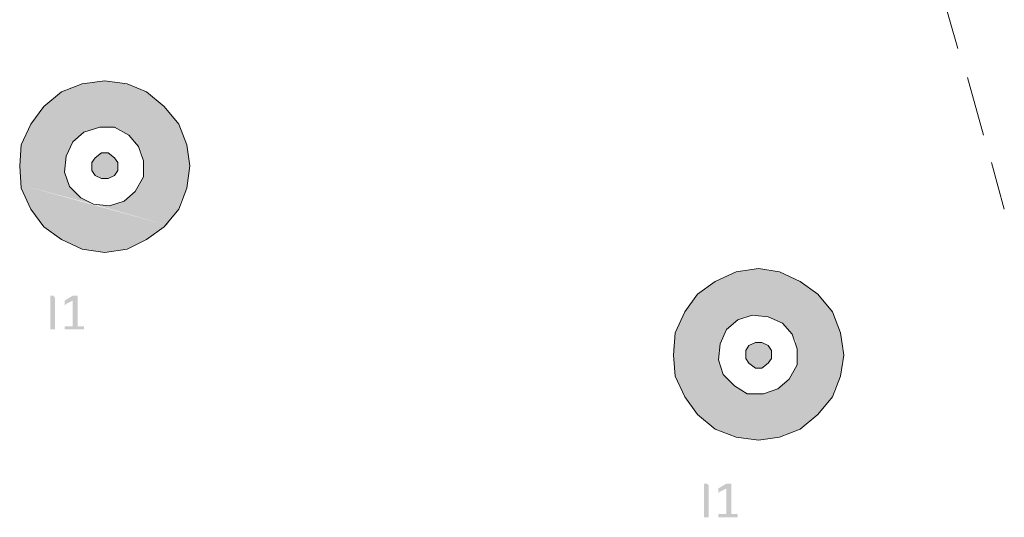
# Model space of a CAD drawing. Header units: millimetres. Extents: x -197899 to 120983, y -4228 to 45370.
# Tile 42 of 200: x -168909 to -166314, y 9235 to 10548. Entities that reach past the tile are written whole.
import ezdxf

# ---------------------------------------------------------------- set-up
doc = ezdxf.new("R2010")
doc.units = ezdxf.units.MM
for name, color, linetype in [('AL63----', 7, 'Continuous'), ('PDF_Geometry', 8, 'Continuous'), ('PDF_Solid Fills', 8, 'Continuous')]:
    doc.layers.add(name, color=color, linetype=linetype)

# ---------------------------------------------------------------- blocks, each defined once
blk = doc.blocks.new('A$C01523A58')
at = {"layer": 'PDF_Solid Fills'}
for color, points in [(1, [(-6570.2, -18774.9), (-6625.2, -18796), (-6316.1, -18880.7)]), (1, [(-6510.9, -18766.4), (-6570.2, -18774.9), (-6354.3, -18834.1)]), (1, [(-6570.2, -18774.9), (-6354.3, -18834.1), (-6316.1, -18880.7)]), (1, [(-6451.6, -18774.9), (-6510.9, -18766.4), (-6400.8, -18796)]), (1, [(-6510.9, -18766.4), (-6400.8, -18796), (-6354.3, -18834.1)]), (1, [(-6625.2, -18796), (-6671.8, -18834.1), (-6295, -18935.7)]), (1, [(-6625.2, -18796), (-6316.1, -18880.7), (-6295, -18935.7)]), (1, [(-6675.9, -18838.3), (-6680.2, -18846.8), (-6523.6, -18889.1)]), (1, [(-6671.8, -18834.1), (-6675.9, -18838.3), (-6295, -18944.2)]), (1, [(-6675.9, -18838.3), (-6485.5, -18889.1), (-6523.6, -18889.1)]), (1, [(-6671.8, -18834.1), (-6295, -18935.7), (-6295, -18944.2)]), (1, [(-6680.2, -18846.8), (-6697.1, -18868), (-6565.9, -18901.8)]), (1, [(-6680.2, -18846.8), (-6523.6, -18889.1), (-6565.9, -18901.8)]), (1, [(-6705.6, -18880.7), (-6714.1, -18897.6), (-6595.6, -18927.2)]), (1, [(-6697.1, -18868), (-6705.6, -18880.7), (-6578.6, -18914.5)]), (1, [(-6705.6, -18880.7), (-6578.6, -18914.5), (-6595.6, -18927.2)]), (1, [(-6697.1, -18868), (-6565.9, -18901.8), (-6578.6, -18914.5)]), (1, [(-6485.5, -18889.1), (-6447.4, -18910.3), (-6290.7, -18952.6)]), (1, [(-6485.5, -18889.1), (-6295, -18944.2), (-6290.7, -18952.6)]), (1, [(-6714.1, -18897.6), (-6731, -18935.7), (-6612.5, -18965.4)]), (1, [(-6714.1, -18897.6), (-6595.6, -18927.2), (-6612.5, -18965.4)]), (1, [(-6447.4, -18910.3), (-6422, -18939.9), (-6290.7, -18973.8)]), (1, [(-6447.4, -18910.3), (-6290.7, -18952.6), (-6290.7, -18973.8)]), (1, [(-6731, -18935.7), (-6735.2, -18973.8), (-6616.7, -19007.7)]), (1, [(-6731, -18935.7), (-6612.5, -18965.4), (-6616.7, -19007.7)]), (1, [(-6422, -18939.9), (-6413.5, -18956.9), (-6286.5, -18990.8)]), (1, [(-6422, -18939.9), (-6290.7, -18973.8), (-6286.5, -18990.8)]), (51, [(-6519.3, -18956.9), (-6536.3, -18969.5), (-6477, -18982.3)]), (51, [(-6502.4, -18956.9), (-6519.3, -18956.9), (-6485.5, -18969.5)]), (51, [(-6519.3, -18956.9), (-6485.5, -18969.5), (-6477, -18982.3)]), (1, [(-6413.5, -18956.9), (-6409.3, -18978), (-6290.7, -19011.9)]), (1, [(-6413.5, -18956.9), (-6286.5, -18990.8), (-6290.7, -19011.9)]), (1, [(-6735.2, -18973.8), (-6735.2, -18990.8), (-6608.2, -19028.8)]), (1, [(-6735.2, -18973.8), (-6616.7, -19007.7), (-6608.2, -19028.8)]), (1, [(-6735.2, -18990.8), (-6735.2, -19011.9), (-6604, -19045.7)]), (1, [(-6735.2, -18990.8), (-6608.2, -19028.8), (-6604, -19045.7)]), (51, [(-6536.3, -18969.5), (-6544.7, -18982.3), (-6477, -19003.4)]), (51, [(-6544.7, -18982.3), (-6544.7, -19003.4), (-6485.5, -19016.2)]), (51, [(-6544.7, -18982.3), (-6477, -19003.4), (-6485.5, -19016.2)]), (51, [(-6536.3, -18969.5), (-6477, -18982.3), (-6477, -19003.4)]), (1, [(-6409.3, -18978), (-6409.3, -19020.3), (-6295, -19050)]), (1, [(-6409.3, -18978), (-6290.7, -19011.9), (-6295, -19050)]), (1, [(-6735.2, -19011.9), (-6731, -19033.1), (-6574.4, -19075.4)]), (1, [(-6735.2, -19011.9), (-6604, -19045.7), (-6574.4, -19075.4)]), (51, [(-6544.7, -19003.4), (-6536.3, -19016.2), (-6502.4, -19024.6)]), (51, [(-6544.7, -19003.4), (-6485.5, -19016.2), (-6502.4, -19024.6)]), (51, [(-6536.3, -19016.2), (-6502.4, -19024.6), (-6519.3, -19024.6)]), (1, [(-6409.3, -19020.3), (-6430.5, -19058.5), (-6311.9, -19088.1)]), (1, [(-6409.3, -19020.3), (-6295, -19050), (-6311.9, -19088.1)]), (1, [(-6731, -19033.1), (-6731, -19041.6), (-6540.5, -19092.3)]), (1, [(-6731, -19033.1), (-6574.4, -19075.4), (-6540.5, -19092.3)]), (1, [(-6731, -19041.6), (-6731, -19050), (-6354.3, -19151.6)]), (1, [(-6731, -19041.6), (-6345.8, -19147.4), (-6354.3, -19151.6)]), (1, [(-6731, -19050), (-6705.6, -19105), (-6400.8, -19185.5)]), (1, [(-6731, -19050), (-6354.3, -19151.6), (-6400.8, -19185.5)]), (1, [(-6443.2, -19071.1), (-6460.1, -19083.9), (-6328.9, -19117.7)]), (1, [(-6430.5, -19058.5), (-6443.2, -19071.1), (-6316.1, -19105)]), (1, [(-6443.2, -19071.1), (-6316.1, -19105), (-6328.9, -19117.7)]), (1, [(-6430.5, -19058.5), (-6311.9, -19088.1), (-6316.1, -19105)]), (1, [(-6498.2, -19096.6), (-6540.5, -19092.3), (-6345.8, -19147.4)]), (1, [(-6460.1, -19083.9), (-6498.2, -19096.6), (-6341.5, -19138.9)]), (1, [(-6498.2, -19096.6), (-6341.5, -19138.9), (-6345.8, -19147.4)]), (1, [(-6460.1, -19083.9), (-6328.9, -19117.7), (-6341.5, -19138.9)]), (1, [(-6705.6, -19105), (-6671.8, -19151.6), (-6451.6, -19210.9)]), (1, [(-6705.6, -19105), (-6400.8, -19185.5), (-6451.6, -19210.9)]), (1, [(-6671.8, -19151.6), (-6625.2, -19185.5), (-6510.9, -19219.3)]), (1, [(-6671.8, -19151.6), (-6451.6, -19210.9), (-6510.9, -19219.3)]), (1, [(-6625.2, -19185.5), (-6510.9, -19219.3), (-6570.2, -19210.9)]), (1, [(-4847.2, -19270.1), (-4902.2, -19295.5), (-4593.2, -19376)]), (1, [(-4787.9, -19261.6), (-4847.2, -19270.1), (-4631.3, -19329.4)]), (1, [(-4847.2, -19270.1), (-4631.3, -19329.4), (-4593.2, -19376)]), (1, [(-4732.9, -19270.1), (-4787.9, -19261.6), (-4677.9, -19295.5)]), (1, [(-4787.9, -19261.6), (-4677.9, -19295.5), (-4631.3, -19329.4)]), (1, [(-4902.2, -19295.5), (-4948.8, -19329.4), (-4572, -19431)]), (1, [(-4902.2, -19295.5), (-4593.2, -19376), (-4572, -19431)]), (1, [(-4948.8, -19329.4), (-4953, -19337.9), (-4572, -19439.5)]), (1, [(-4948.8, -19329.4), (-4572, -19431), (-4572, -19439.5)]), (7, [(-6642.1, -19422.5), (-6654.8, -19422.5), (-6654.8, -19333.6), (-6646.4, -19333.6), (-6642.1, -19337.9)]), (7, [(-6582.8, -19333.6), (-6595.6, -19346.3), (-6595.6, -19414.1), (-6616.7, -19414.1), (-6616.7, -19418.3), (-6616.7, -19422.5), (-6565.9, -19422.5), (-6565.9, -19418.3), (-6565.9, -19414.1), (-6582.8, -19414.1)]), (7, [(-6591.3, -19333.6), (-6595.6, -19333.6), (-6616.7, -19346.3), (-6616.7, -19350.6), (-6616.7, -19354.8), (-6616.7, -19359), (-6612.5, -19354.8), (-6595.6, -19346.3), (-6582.8, -19333.6), (-6587.1, -19333.6)]), (1, [(-4957.2, -19342.1), (-4974.1, -19363.3), (-4842.9, -19397.1)]), (1, [(-4953, -19337.9), (-4957.2, -19342.1), (-4804.9, -19384.4)]), (1, [(-4957.2, -19342.1), (-4804.9, -19384.4), (-4842.9, -19397.1)]), (1, [(-4953, -19337.9), (-4762.5, -19388.7), (-4804.9, -19384.4)]), (1, [(-4982.6, -19376), (-4991.1, -19392.9), (-4872.6, -19422.5)]), (1, [(-4974.1, -19363.3), (-4982.6, -19376), (-4855.6, -19409.8)]), (1, [(-4982.6, -19376), (-4855.6, -19409.8), (-4872.6, -19422.5)]), (1, [(-4974.1, -19363.3), (-4842.9, -19397.1), (-4855.6, -19409.8)]), (1, [(-4991.1, -19392.9), (-5008, -19431), (-4889.5, -19460.6)]), (1, [(-4991.1, -19392.9), (-4872.6, -19422.5), (-4889.5, -19460.6)]), (1, [(-4762.5, -19388.7), (-4724.4, -19405.6), (-4567.8, -19447.9)]), (1, [(-4762.5, -19388.7), (-4572, -19439.5), (-4567.8, -19447.9)]), (1, [(-4724.4, -19405.6), (-4699, -19435.2), (-4567.8, -19473.4)]), (1, [(-4724.4, -19405.6), (-4567.8, -19447.9), (-4567.8, -19473.4)]), (1, [(-5008, -19431), (-5012.3, -19469.1), (-4893.8, -19502.9)]), (1, [(-5008, -19431), (-4889.5, -19460.6), (-4893.8, -19502.9)]), (1, [(-4699, -19435.2), (-4690.5, -19452.2), (-4563.5, -19490.3)]), (1, [(-4699, -19435.2), (-4567.8, -19473.4), (-4563.5, -19490.3)]), (51, [(-4796.4, -19456.4), (-4813.3, -19464.9), (-4754.1, -19477.6)]), (51, [(-4779.5, -19456.4), (-4796.4, -19456.4), (-4762.5, -19464.9)]), (51, [(-4796.4, -19456.4), (-4762.5, -19464.9), (-4754.1, -19477.6)]), (1, [(-4690.5, -19452.2), (-4686.3, -19473.4), (-4567.8, -19507.2)]), (1, [(-4690.5, -19452.2), (-4563.5, -19490.3), (-4567.8, -19507.2)]), (1, [(-5012.3, -19469.1), (-5012.3, -19490.3), (-4885.3, -19524.2)]), (1, [(-5012.3, -19469.1), (-4893.8, -19502.9), (-4885.3, -19524.2)]), (51, [(-4813.3, -19464.9), (-4821.8, -19477.6), (-4754.1, -19498.8)]), (51, [(-4821.8, -19477.6), (-4821.8, -19498.8), (-4762.5, -19511.4)]), (51, [(-4821.8, -19477.6), (-4754.1, -19498.8), (-4762.5, -19511.4)]), (51, [(-4813.3, -19464.9), (-4754.1, -19477.6), (-4754.1, -19498.8)]), (1, [(-4686.3, -19473.4), (-4686.3, -19515.7), (-4572, -19545.3)]), (1, [(-4686.3, -19473.4), (-4567.8, -19507.2), (-4572, -19545.3)]), (1, [(-5012.3, -19490.3), (-5012.3, -19507.2), (-4881, -19541.1)]), (1, [(-5012.3, -19490.3), (-4885.3, -19524.2), (-4881, -19541.1)]), (1, [(-5012.3, -19507.2), (-5008, -19528.3), (-4851.4, -19570.7)]), (1, [(-5012.3, -19507.2), (-4881, -19541.1), (-4851.4, -19570.7)]), (51, [(-4821.8, -19498.8), (-4813.3, -19511.4), (-4779.5, -19524.2)]), (51, [(-4821.8, -19498.8), (-4762.5, -19511.4), (-4779.5, -19524.2)]), (51, [(-4813.3, -19511.4), (-4779.5, -19524.2), (-4796.4, -19524.2)]), (1, [(-5008, -19528.3), (-5008, -19536.8), (-4817.5, -19591.9)]), (1, [(-5008, -19528.3), (-4851.4, -19570.7), (-4817.5, -19591.9)]), (1, [(-5008, -19536.8), (-5008, -19545.3), (-4631.3, -19646.9)]), (1, [(-5008, -19536.8), (-4627, -19642.7), (-4631.3, -19646.9)]), (1, [(-4686.3, -19515.7), (-4707.5, -19553.7), (-4588.9, -19583.4)]), (1, [(-4686.3, -19515.7), (-4572, -19545.3), (-4588.9, -19583.4)]), (1, [(-5008, -19545.3), (-4982.6, -19600.4), (-4677.9, -19685)]), (1, [(-5008, -19545.3), (-4631.3, -19646.9), (-4677.9, -19685)]), (1, [(-4707.5, -19553.7), (-4720.2, -19566.5), (-4593.2, -19600.4)]), (1, [(-4707.5, -19553.7), (-4588.9, -19583.4), (-4593.2, -19600.4)]), (1, [(-4775.2, -19591.9), (-4817.5, -19591.9), (-4627, -19642.7)]), (1, [(-4737.1, -19579.1), (-4775.2, -19591.9), (-4618.6, -19634.2)]), (1, [(-4775.2, -19591.9), (-4618.6, -19634.2), (-4627, -19642.7)]), (1, [(-4720.2, -19566.5), (-4737.1, -19579.1), (-4605.9, -19613)]), (1, [(-4737.1, -19579.1), (-4605.9, -19613), (-4618.6, -19634.2)]), (1, [(-4720.2, -19566.5), (-4593.2, -19600.4), (-4605.9, -19613)]), (1, [(-4982.6, -19600.4), (-4948.8, -19646.9), (-4732.9, -19706.2)]), (1, [(-4982.6, -19600.4), (-4677.9, -19685), (-4732.9, -19706.2)]), (1, [(-4948.8, -19646.9), (-4902.2, -19685), (-4787.9, -19714.6)]), (1, [(-4948.8, -19646.9), (-4732.9, -19706.2), (-4787.9, -19714.6)]), (1, [(-4902.2, -19685), (-4787.9, -19714.6), (-4847.2, -19706.2)]), (7, [(-4919.2, -19917.8), (-4931.8, -19917.8), (-4931.8, -19828.9), (-4923.4, -19828.9), (-4919.2, -19833.2)]), (7, [(-4859.9, -19828.9), (-4872.6, -19841.6), (-4872.6, -19909.4), (-4893.8, -19909.4), (-4893.8, -19913.6), (-4893.8, -19917.8), (-4842.9, -19917.8), (-4842.9, -19913.6), (-4842.9, -19909.4), (-4859.9, -19909.4)]), (7, [(-4868.3, -19828.9), (-4872.6, -19828.9), (-4893.8, -19841.6), (-4893.8, -19845.8), (-4893.8, -19850.1), (-4893.8, -19854.3), (-4889.5, -19850.1), (-4872.6, -19841.6), (-4859.9, -19828.9), (-4864.1, -19828.9)])]:
    blk.add_hatch(color=color, dxfattribs=at).paths.add_polyline_path(points)
at = {"layer": 'PDF_Geometry', "color": 7, "lineweight": 18, "true_color": 0xeeeeee}
for points in [[(-4305.3, -18533.6), (-4263, -18681.7)], [(-4237.6, -18757.9), (-4195.3, -18910.3)], [(-4174.1, -18982.3), (-4140.2, -19105)]]:
    blk.add_lwpolyline(points, dxfattribs=at)
at = {"layer": 'PDF_Geometry', "color": 1, "lineweight": 18}
for points in [[(-6295, -19050), (-6286.5, -18990.8), (-6295, -18935.7), (-6316.1, -18880.7), (-6354.3, -18834.1), (-6400.8, -18796), (-6451.6, -18774.9), (-6510.9, -18766.4), (-6570.2, -18774.9), (-6625.2, -18796), (-6671.8, -18834.1), (-6705.6, -18880.7), (-6731, -18935.7), (-6735.2, -18990.8), (-6731, -19050), (-6705.6, -19105), (-6671.8, -19151.6), (-6625.2, -19185.5), (-6570.2, -19210.9), (-6510.9, -19219.3), (-6451.6, -19210.9), (-6400.8, -19185.5), (-6354.3, -19151.6), (-6316.1, -19105), (-6295, -19050)], [(-6409.3, -19020.3), (-6409.3, -18978), (-6422, -18939.9), (-6447.4, -18910.3), (-6485.5, -18889.1), (-6523.6, -18889.1), (-6565.9, -18901.8), (-6595.6, -18927.2), (-6612.5, -18965.4), (-6616.7, -19007.7), (-6604, -19045.7), (-6574.4, -19075.4), (-6540.5, -19092.3), (-6498.2, -19096.6), (-6460.1, -19083.9), (-6430.5, -19058.5), (-6409.3, -19020.3)], [(-4572, -19545.3), (-4563.5, -19490.3), (-4572, -19431), (-4593.2, -19376), (-4631.3, -19329.4), (-4677.9, -19295.5), (-4732.9, -19270.1), (-4787.9, -19261.6), (-4847.2, -19270.1), (-4902.2, -19295.5), (-4948.8, -19329.4), (-4982.6, -19376), (-5008, -19431), (-5012.3, -19490.3), (-5008, -19545.3), (-4982.6, -19600.4), (-4948.8, -19646.9), (-4902.2, -19685), (-4847.2, -19706.2), (-4787.9, -19714.6), (-4732.9, -19706.2), (-4677.9, -19685), (-4631.3, -19646.9), (-4593.2, -19600.4), (-4572, -19545.3)], [(-4686.3, -19515.7), (-4686.3, -19473.4), (-4699, -19435.2), (-4724.4, -19405.6), (-4762.5, -19388.7), (-4804.9, -19384.4), (-4842.9, -19397.1), (-4872.6, -19422.5), (-4889.5, -19460.6), (-4893.8, -19502.9), (-4881, -19541.1), (-4851.4, -19570.7), (-4817.5, -19591.9), (-4775.2, -19591.9), (-4737.1, -19579.1), (-4707.5, -19553.7), (-4686.3, -19515.7)]]:
    blk.add_lwpolyline(points, dxfattribs=at)
at = {"layer": 'PDF_Geometry', "color": 51, "lineweight": 18}
for points in [[(-6477, -19003.4), (-6477, -18982.3), (-6485.5, -18969.5), (-6502.4, -18956.9), (-6519.3, -18956.9), (-6536.3, -18969.5), (-6544.7, -18982.3), (-6544.7, -19003.4), (-6536.3, -19016.2), (-6519.3, -19024.6), (-6502.4, -19024.6), (-6485.5, -19016.2), (-6477, -19003.4)], [(-4754.1, -19498.8), (-4754.1, -19477.6), (-4762.5, -19464.9), (-4779.5, -19456.4), (-4796.4, -19456.4), (-4813.3, -19464.9), (-4821.8, -19477.6), (-4821.8, -19498.8), (-4813.3, -19511.4), (-4796.4, -19524.2), (-4779.5, -19524.2), (-4762.5, -19511.4), (-4754.1, -19498.8)]]:
    blk.add_lwpolyline(points, dxfattribs=at)

msp = doc.modelspace()

# ---------------------------------------------------------------- block references
at = {"layer": 'AL63----'}
msp.add_blockref('A$C01523A58', (-162173.6, 29153.2), dxfattribs=at)

doc.saveas('drawing.dxf')
